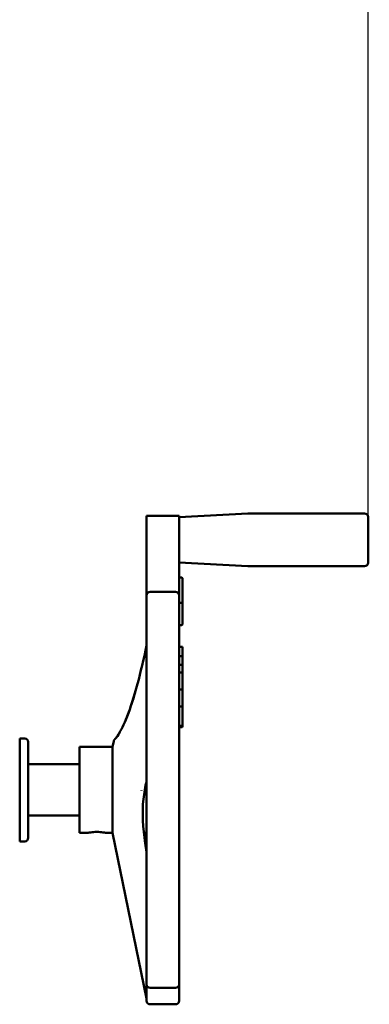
# Model space of a CAD drawing. Header units: millimetres. Extents: x -4813 to 10023, y -389 to 1491.
# Tile 19 of 32: x 654 to 756, y 729 to 1016. Entities that reach past the tile are written whole.
import ezdxf

# ---------------------------------------------------------------- set-up
doc = ezdxf.new("R2010")
doc.units = ezdxf.units.MM
doc.header["$LTSCALE"] = 4
doc.layers.add('Видимый контур (ГОСТ)', color=7, linetype='Continuous', lineweight=50)
doc.layers.add('Размер (ГОСТ)', color=7, linetype='Continuous', lineweight=25)
doc.styles.add('Обычный текст (ГОСТ)', font='GOST Common Italic.ttf')
doc.dimstyles.new('Обычный (ГОСТ)', dxfattribs={"dimscale": 4, "dimtxt": 3.5, "dimasz": 3.5, "dimexe": 1, "dimexo": 0, "dimgap": 0.5, "dimtad": 1, "dimtxsty": 'Обычный текст (ГОСТ)', "dimblk": 'Filled-1', "dimcen": 0.09, "dimdle": 15, "dimclrd": 256, "dimclre": 256, "dimclrt": 256, "dimazin": 2, "dimtfac": 0.714286, "dimtdec": 3, "dimtmove": 0, "dimatfit": 3, "dimfxl": 1, "dimtolj": 1, "dimlwd": 25, "dimlwe": 25, "dimarcsym": 0})

# ---------------------------------------------------------------- blocks, each defined once
blk = doc.blocks.new('Filled-1')
at = {"color": 0}
for p, q in [((0, 0), (-1, 0.143)), ((-1, 0.143), (-1, -0.143)), ((-1, 0), (0, 0)), ((-1, -0.143), (0, 0))]:
    blk.add_line(p, q, dxfattribs=at)
at = {"color": 0, "flags": 128}
blk.add_lwpolyline([(-1, -0.143), (0, 0), (-1, 0.143), (-1, -0.143)], dxfattribs=at)
at = {"color": 0}
blk.add_solid([(-1, -0.143), (0, 0), (-1, 0.143), (-1, -0.143)], dxfattribs=at)
blk = doc.blocks.new('*D12')
at = {"layer": 'Defpoints', "color": 0, "linetype": 'Continuous', "transparency": 16777216}
for p in [(755.37, 1071.44), (525.37, 1011.44), (755.37, 871.1)]:
    blk.add_point(p, dxfattribs=at)
at = {"layer": 'Размер (ГОСТ)', "linetype": 'Continuous', "lineweight": 25, "transparency": 16777216}
for p, q in [((525.37, 1011.44), (525.37, 1075.44)), ((755.37, 871.1), (755.37, 1075.44)), ((539.37, 1071.44), (741.37, 1071.44))]:
    blk.add_line(p, q, dxfattribs=at)
at = {"layer": 'Размер (ГОСТ)', "linetype": 'Continuous', "lineweight": 25, "transparency": 16777216, "xscale": 14, "yscale": 14, "zscale": 14, "rotation": 180}
blk.add_blockref('Filled-1', (525.37, 1071.44), dxfattribs=at)
at = {"layer": 'Размер (ГОСТ)', "linetype": 'Continuous', "lineweight": 25, "transparency": 16777216, "xscale": 14, "yscale": 14, "zscale": 14}
blk.add_blockref('Filled-1', (755.37, 1071.44), dxfattribs=at)
at = {"layer": 'Размер (ГОСТ)', "linetype": 'Continuous', "lineweight": 25, "transparency": 16777216, "insert": (625.5, 1087.44), "char_height": 14, "attachment_point": 1, "style": 'Обычный текст (ГОСТ)'}
blk.add_mtext('\\A1;230', dxfattribs=at)

msp = doc.modelspace()

# ---------------------------------------------------------------- linework, layer by layer
at = {"layer": 'Видимый контур (ГОСТ)'}
for p, q in [((690.9, 871.422), (690.9, 864.681)), ((690.9, 871.422), (700.366, 871.422)), ((700.366, 871.056), (720.34, 872.103)), ((700.366, 871.422), (700.366, 864.681)), ((720.392, 872.105), (754.366, 872.105)), ((755.366, 871.105), (755.366, 857.74)), ((755.734, 869.422), (755.366, 869.422)), ((700.366, 864.681), (700.366, 864.681)), ((690.9, 858.155), (690.9, 862.99)), ((700.366, 862.99), (700.366, 858.155)), ((690.9, 858.155), (690.9, 848.239)), ((700.366, 848.239), (700.366, 858.155)), ((755.734, 859.422), (755.366, 859.422)), ((700.366, 857.788), (720.34, 856.742)), ((720.392, 856.74), (754.366, 856.74)), ((701.166, 853.433), (700.366, 853.433)), ((701.366, 853.233), (701.366, 845.857)), ((690.9, 835.727), (690.9, 848.239)), ((699.366, 849.239), (691.9, 849.239)), ((700.366, 848.239), (700.366, 835.727)), ((701.166, 846.057), (700.366, 846.057)), ((701.366, 839.774), (701.366, 845.857)), ((701.166, 839.574), (700.366, 839.574)), ((690.9, 835.727), (690.9, 818.552)), ((700.366, 818.552), (700.366, 835.727)), ((701.366, 833.265), (700.366, 833.265)), ((701.366, 833.265), (701.366, 832.398)), ((701.366, 832.398), (701.366, 830.349)), ((701.166, 830.549), (700.366, 830.549)), ((701.366, 830.057), (701.366, 830.349)), ((701.366, 827.892), (701.366, 830.057)), ((701.166, 827.973), (700.366, 827.973)), ((701.366, 827.773), (701.366, 827.892)), ((701.366, 827.092), (701.366, 827.773)), ((701.366, 825.568), (701.366, 827.092)), ((701.166, 825.768), (700.366, 825.768)), ((701.366, 822.603), (701.366, 825.568)), ((701.166, 820.84), (700.366, 820.84)), ((701.366, 820.64), (701.366, 822.603)), ((690.9, 801.46), (690.9, 818.552)), ((700.366, 818.552), (700.366, 801.46)), ((701.366, 820.436), (701.366, 820.64)), ((701.366, 820.434), (701.366, 820.436)), ((701.366, 819.242), (701.366, 820.434)), ((701.366, 818.037), (701.366, 819.242)), ((701.366, 815.675), (701.366, 818.037)), ((701.166, 815.875), (700.366, 815.875)), ((701.366, 815.524), (701.366, 815.675)), ((701.366, 814.08), (701.366, 815.524)), ((701.366, 812.12), (701.366, 814.08)), ((701.166, 810.232), (700.366, 810.232)), ((701.166, 809.798), (700.366, 809.798)), ((701.366, 810.712), (701.366, 812.12)), ((701.366, 810.432), (701.366, 810.712)), ((701.366, 809.998), (701.366, 810.432)), ((653.972, 806.544), (653.972, 776.544)), ((653.972, 806.544), (655.418, 806.544)), ((656.418, 805.544), (656.418, 777.544)), ((671.418, 804.044), (671.418, 779.044)), ((671.418, 804.044), (681.004, 804.044)), ((681.004, 804.044), (681.351, 805.74)), ((681.004, 804.044), (681.004, 779.044)), ((681.362, 805.791), (681.378, 805.869)), ((690.9, 801.46), (690.9, 781.628)), ((700.366, 781.628), (700.366, 801.46)), ((656.418, 799.044), (671.418, 799.044)), ((689.451, 791.41), (689.451, 791.453)), ((656.418, 784.044), (671.418, 784.044)), ((690.9, 764.535), (690.9, 781.628)), ((700.366, 781.628), (700.366, 764.535)), ((671.418, 779.044), (673.918, 779.044)), ((678.918, 779.044), (681.004, 779.044)), ((681.004, 779.044), (690.9, 730.768)), ((690.08, 779.044), (690.418, 779.044)), ((653.972, 776.544), (655.418, 776.544)), ((690.9, 764.535), (690.9, 747.361)), ((700.366, 747.361), (700.366, 764.535)), ((690.9, 734.848), (690.9, 747.361)), ((700.366, 747.361), (700.366, 734.848)), ((690.9, 734.848), (690.9, 730.044)), ((700.366, 730.044), (700.366, 734.848)), ((691.9, 733.848), (699.366, 733.848)), ((691.9, 729.044), (699.366, 729.044))]:
    msp.add_line(p, q, dxfattribs=at)
for centre, radius, start, end in [((720.392, 871.105), 1, 90, 93), ((754.366, 871.105), 1, 0, 90), ((720.392, 857.74), 1, 267, 270), ((754.366, 857.74), 1, 270, 0), ((701.166, 853.233), 0.2, 0, 90), ((691.9, 848.239), 1, 90, 180), ((699.366, 848.239), 1, 0, 90), ((701.166, 845.857), 0.2, 0, 90), ((701.166, 839.774), 0.2, 270, 0), ((701.166, 830.349), 0.2, 0, 90), ((701.166, 827.773), 0.2, 0, 90), ((701.166, 825.568), 0.2, 0, 90), ((701.166, 815.602), 0.2, 348.22815, 348.27169), ((701.166, 809.998), 0.2, 270, 0), ((655.418, 805.544), 1, 0, 90), ((690.418, 780.044), 1, 270, 298.79922), ((655.418, 777.544), 1, 270, 0), ((691.9, 734.848), 1, 180, 270), ((699.366, 734.848), 1, 270, 0), ((691.9, 730.044), 1, 180, 270), ((699.366, 730.044), 1, 270, 0)]:
    msp.add_arc(centre, radius, start, end, dxfattribs=at)
for points, knots in [([(690.901, 864.681), (690.9, 864.602), (690.9, 864.523), (690.9, 864.179), (690.9, 863.959), (690.9, 863.544), (690.9, 863.304), (690.9, 862.993), (690.9, 862.991), (690.9, 862.99)], [0, 0, 0, 0, 0.02370475, 0.02370475, 0.10518486, 0.10518486, 0.27603575, 0.27603575, 0.27668482, 0.27668482, 0.27668482, 0.27668482]), ([(700.366, 862.99), (700.366, 862.991), (700.366, 862.993), (700.366, 863.298), (700.366, 863.552), (700.366, 863.955), (700.366, 864.176), (700.366, 864.524), (700.366, 864.602), (700.365, 864.681)], [-0.00042259, -0.00042259, -0.00042259, -0.00042259, 0, 0, 0.11029849, 0.11029849, 0.16231412, 0.16231412, 0.17718953, 0.17718953, 0.17718953, 0.17718953]), ([(681.382, 805.859), (681.403, 805.92), (681.43, 805.978), (681.474, 806.056), (681.487, 806.077), (681.512, 806.114), (681.523, 806.129), (681.54, 806.151), (681.545, 806.158), (681.556, 806.171), (681.561, 806.177), (681.571, 806.189), (681.576, 806.195), (681.583, 806.203), (681.585, 806.206), (681.59, 806.211), (681.593, 806.214), (681.598, 806.219), (681.599, 806.221), (681.604, 806.226), (681.605, 806.227), (681.61, 806.232), (681.613, 806.236), (681.639, 806.263), (681.679, 806.307), (681.92, 806.585), (682.272, 807.019), (683.403, 808.779), (684.315, 810.558), (686.221, 815.444), (687.261, 818.706), (689.161, 825.8), (690.05, 829.597), (690.9, 833.629)], [0.0125363, 0.0125363, 0.0125363, 0.0125363, 0.031597, 0.031597, 0.0392577, 0.0392577, 0.0450098, 0.0450098, 0.0478568, 0.0478568, 0.050598, 0.050598, 0.0540351, 0.0540351, 0.0570674, 0.0570674, 0.0618243, 0.0618243, 0.0719698, 0.0719698, 0.102363, 0.102363, 0.1935062, 0.1935062, 0.4671016, 0.4671016, 1.2911965, 1.2911965, 2.691672, 2.691672, 4.2130746, 4.2130746, 5.5726004, 5.5726004, 5.5726004, 5.5726004]), ([(701.166, 820.841), (701.186, 820.841), (701.207, 820.837), (701.247, 820.824), (701.267, 820.814), (701.302, 820.789), (701.318, 820.772), (701.342, 820.737), (701.351, 820.717), (701.36, 820.688), (701.362, 820.678), (701.365, 820.66), (701.366, 820.65), (701.366, 820.64)], [0, 0, 0, 0, 0.006172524, 0.006172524, 0.012595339, 0.012595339, 0.019243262, 0.019243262, 0.025589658, 0.025589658, 0.028412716, 0.028412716, 0.03129514, 0.03129514, 0.03129514, 0.03129514]), ([(684.636, 811.451), (684.913, 812.097), (685.195, 812.8), (686.165, 815.384), (686.873, 817.544), (687.573, 819.966)], [2.4104348, 2.4104348, 2.4104348, 2.4104348, 2.8423061, 2.8423061, 3.8894325, 3.8894325, 3.8894325, 3.8894325]), ([(701.166, 815.875), (701.186, 815.875), (701.207, 815.871), (701.247, 815.858), (701.267, 815.848), (701.302, 815.823), (701.318, 815.806), (701.342, 815.771), (701.352, 815.751), (701.36, 815.722), (701.362, 815.713), (701.365, 815.694), (701.366, 815.684), (701.366, 815.675)], [0, 0, 0, 0, 0.006183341, 0.006183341, 0.012616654, 0.012616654, 0.019267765, 0.019267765, 0.025608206, 0.025608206, 0.028410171, 0.028410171, 0.031270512, 0.031270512, 0.031270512, 0.031270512]), ([(701.366, 810.432), (701.366, 810.425), (701.365, 810.417), (701.364, 810.403), (701.363, 810.396), (701.356, 810.368), (701.348, 810.348), (701.327, 810.312), (701.313, 810.295), (701.282, 810.268), (701.263, 810.256), (701.219, 810.237), (701.192, 810.232), (701.166, 810.232)], [0, 0, 0, 0, 0.002165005, 0.002165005, 0.004303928, 0.004303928, 0.010626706, 0.010626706, 0.016957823, 0.016957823, 0.023281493, 0.023281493, 0.031252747, 0.031252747, 0.031252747, 0.031252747]), ([(682.072, 806.786), (682.29, 807.072), (682.573, 807.475), (682.976, 808.131), (683.069, 808.286), (683.163, 808.451)], [0.85715075, 0.85715075, 0.85715075, 0.85715075, 1.43878647, 1.43878647, 1.60636391, 1.60636391, 1.60636391, 1.60636391]), ([(690.9, 794.13), (690.519, 792.48), (690.191, 790.705), (689.546, 784.953), (689.809, 780.5), (690.62, 775.105), (690.756, 774.261), (690.9, 773.41)], [3.8367356, 3.8367356, 3.8367356, 3.8367356, 4.5441691, 4.5441691, 6.0027049, 6.0027049, 6.2702773, 6.2702773, 6.2702773, 6.2702773]), ([(673.918, 779.044), (673.918, 779.044), (673.981, 779.057), (674.237, 779.104), (674.429, 779.138), (674.872, 779.201), (675.152, 779.235), (675.768, 779.283), (676.103, 779.296), (676.418, 779.296)], [1.13335401, 1.13335401, 1.13335401, 1.13335401, 1.22779753, 1.22779753, 1.32224106, 1.32224106, 1.41668987, 1.41668987, 1.51113868, 1.51113868, 1.51113868, 1.51113868]), ([(676.418, 779.296), (676.733, 779.296), (677.068, 779.283), (677.684, 779.235), (677.965, 779.201), (678.407, 779.138), (678.6, 779.104), (678.855, 779.057), (678.918, 779.044), (678.918, 779.044)], [0, 0, 0, 0, 0.09444881, 0.09444881, 0.18889763, 0.18889763, 0.28334115, 0.28334115, 0.37778467, 0.37778467, 0.37778467, 0.37778467])]:
    msp.add_open_spline(points, degree=3, knots=knots, dxfattribs=at)
for points in [[(681.349, 805.738), (681.353, 805.756), (681.357, 805.773), (681.362, 805.791)], [(681.349, 805.738), (681.349, 805.738), (681.349, 805.738), (681.349, 805.738)]]:
    msp.add_open_spline(points, degree=3, dxfattribs=at)

# ---------------------------------------------------------------- dimensions: what is measured, and where the dimension line sits
at = {"layer": 'Размер (ГОСТ)', "linetype": 'Continuous', "lineweight": 25}
dim = msp.add_linear_dim(base=(755.366, 1071.444), p1=(525.366, 1011.444), p2=(755.366, 871.105), angle=180, dimstyle='Обычный (ГОСТ)', override={"dimgap": 0.5, "dimdec": 2, "dimtol": 0, "dimlim": 0, "dimtp": 0, "dimtm": 0, "dimtdec": 3, "dimtofl": 0, "dimatfit": 1}, dxfattribs=at)
dim.commit()
dim.dimension.update_dxf_attribs({"geometry": '*D12', "text_midpoint": (640.366, 1071.444), "dimtype": 160})

doc.saveas('drawing.dxf')
